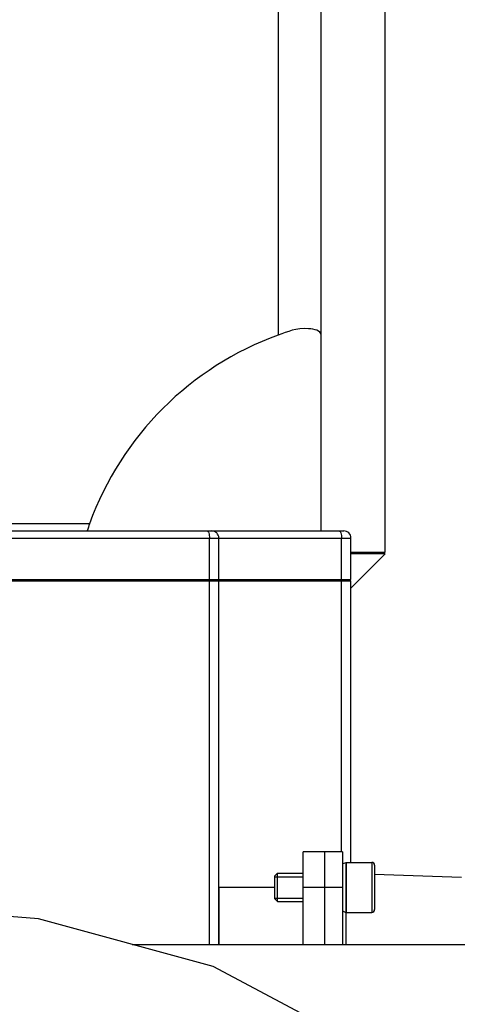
# Model space of a CAD drawing. Header units: millimetres. Extents: x 0 to 11890, y 0 to 8410.
# Tile 57 of 103: x 7313 to 7374, y 2450 to 2588. Entities that reach past the tile are written whole.
import ezdxf

# ---------------------------------------------------------------- set-up
doc = ezdxf.new("R2010")
doc.units = ezdxf.units.MM
doc.header["$LTSCALE"] = 653.95
doc.layers.get('0').update_dxf_attribs({"linetype": 'CONTINUOUS'})
for name, color, linetype in [('304105000033DXF_CONTINUOUS_LINE', 7, 'CONTINUOUS'), ('304105000046DXF_CONTINUOUS_LINE', 7, 'CONTINUOUS'), ('304105000049DXF_CONTINUOUS_LINE', 7, 'CONTINUOUS'), ('304110000233DXF_CONTINUOUS_LINE', 7, 'CONTINUOUS'), ('304304000001DXF_CONTINUOUS_LINE', 7, 'CONTINUOUS'), ('501023000016DXF_CONTINUOUS_LINE', 7, 'CONTINUOUS'), ('604006000001DXF_CONTINUOUS_LINE', 7, 'CONTINUOUS'), ('R50-1TANHUANDXF_CONTINUOUS_LINE', 7, 'CONTINUOUS'), ('运动范围_DXF_DIMENSION', 7, 'CONTINUOUS')]:
    doc.layers.add(name, color=color, linetype=linetype)
doc.styles.get("Standard").update_dxf_attribs({"font": 'txt', "width": 0.7})
doc.dimstyles.new('DIMSTYLE_6', dxfattribs={"dimtxt": 100, "dimasz": 60, "dimexe": 2, "dimexo": 0.2, "dimtad": 1, "dimdsep": 46, "dimtxsty": 'Standard', "dimblk": '_FILLED', "dimblk1": '_FILLED', "dimblk2": '_FILLED', "dimcen": 0.09, "dimclrt": 5, "dimazin": 2, "dimtp": 0.01, "dimtm": 0.01, "dimtfac": 1, "dimtofl": 0, "dimtmove": 0, "dimatfit": 3, "dimldrblk": '_FILLED', "dimfxl": 0, "dimtolj": 1, "dimarcsym": 0})

# ---------------------------------------------------------------- blocks, each defined once
blk = doc.blocks.new('_FILLED')
at = {"color": 0, "linetype": 'ByBlock'}
blk.add_solid([(0, 0), (-1, 0.1167), (-1, -0.1167)], dxfattribs=at)
blk = doc.blocks.new('*D32')
at = {"layer": '运动范围_DXF_DIMENSION', "color": 2, "linetype": 'Continuous', "transparency": 16777216}
for p, q in [((7110.32, 2268.78), (8176.66, 2729.53)), ((7641.5, 2498.29), (7110.32, 2268.78)), ((7641.5, 2498.29), (7641.5, 2498.29))]:
    blk.add_line(p, q, dxfattribs=at)
at = {"layer": '运动范围_DXF_DIMENSION', "color": 2, "linetype": 'Continuous', "transparency": 16777216, "xscale": 60, "yscale": 60, "zscale": 60, "rotation": 203.3686413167}
blk.add_blockref('_FILLED', (7641.5, 2498.29), dxfattribs=at)
blk = doc.blocks.new('*D33')
at = {"layer": '运动范围_DXF_DIMENSION', "color": 2, "linetype": 'Continuous', "transparency": 16777216}
for p, q in [((7110.32, 2268.78), (9496.4, 2841.39)), ((9066.77, 2738.28), (7110.32, 2268.78)), ((9066.77, 2738.28), (9066.77, 2738.28))]:
    blk.add_line(p, q, dxfattribs=at)
at = {"layer": '运动范围_DXF_DIMENSION', "color": 2, "linetype": 'Continuous', "transparency": 16777216, "xscale": 60, "yscale": 60, "zscale": 60, "rotation": 193.4941138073}
blk.add_blockref('_FILLED', (9066.77, 2738.28), dxfattribs=at)

msp = doc.modelspace()

# ---------------------------------------------------------------- linework, layer by layer
at = {"color": 2, "linetype": 'Continuous'}
msp.add_circle((7110.316, 2268.777), 578.65, dxfattribs=at)
at = {"layer": '304105000033DXF_CONTINUOUS_LINE', "color": 9, "linetype": 'Continuous'}
for p, q in [((7349.316, 2695.777), (7349.316, 2544.238)), ((7322.856, 2517.777), (7309.365, 2517.777))]:
    msp.add_line(p, q, dxfattribs=at)
at = {"layer": '304105000033DXF_CONTINUOUS_LINE', "color": 7, "linetype": 'Continuous'}
for p, q in [((7355.316, 2516.777), (7355.316, 2695.777)), ((7364.316, 2513.777), (7364.316, 2695.777)), ((7359.505, 2513.777), (7364.316, 2513.777)), ((7359.505, 2508.765), (7364.316, 2513.577)), ((7364.316, 2513.577), (7359.505, 2513.577))]:
    msp.add_line(p, q, dxfattribs=at)
for centre, radius, start, end in [((7364.316, 2502.777), 44.091, 109.88948, 160.11052), ((7340.151, 2511.515), 18.394, 160.09776, 163.39135)]:
    msp.add_arc(centre, radius, start, end, dxfattribs=at)
msp.add_open_spline([(7355.316, 2544.238), (7355.316, 2544.895), (7352.28, 2545.474), (7350.675, 2544.729), (7349.316, 2544.238)], degree=3, knots=[0, 0, 0, 0, 0.3124626, 1, 1, 1, 1], dxfattribs=at)
at = {"layer": '304105000046DXF_CONTINUOUS_LINE', "color": 7, "linetype": 'Continuous'}
for p, q in [((7352.816, 2458.777), (7352.816, 2471.777)), ((7355.816, 2471.777), (7352.816, 2471.777)), ((7355.816, 2471.777), (7355.816, 2458.777))]:
    msp.add_line(p, q, dxfattribs=at)
at = {"layer": '304105000046DXF_CONTINUOUS_LINE', "color": 9, "linetype": 'Continuous'}
msp.add_line((7355.816, 2466.777), (7352.816, 2466.777), dxfattribs=at)
at = {"layer": '304105000049DXF_CONTINUOUS_LINE', "color": 7, "linetype": 'Continuous'}
msp.add_line((7328.83, 2458.777), (7405.816, 2458.777), dxfattribs=at)
at = {"layer": '304110000233DXF_CONTINUOUS_LINE', "color": 7, "linetype": 'Continuous'}
for p, q in [((7358.316, 2471.777), (7355.816, 2471.777)), ((7358.316, 2471.777), (7358.316, 2458.777)), ((7362.816, 2468.62), (7375.016, 2468.194)), ((7341.016, 2458.777), (7341.016, 2466.777)), ((7348.816, 2466.777), (7341.016, 2466.777))]:
    msp.add_line(p, q, dxfattribs=at)
at = {"layer": '304110000233DXF_CONTINUOUS_LINE', "color": 9, "linetype": 'Continuous'}
for p, q in [((7358.316, 2466.777), (7355.816, 2466.777)), ((7358.799, 2463.345), (7358.799, 2458.777))]:
    msp.add_line(p, q, dxfattribs=at)
at = {"layer": '304304000001DXF_CONTINUOUS_LINE', "color": 7, "linetype": 'Continuous'}
for p, q in [((7152.128, 2516.777), (7358.504, 2516.777)), ((7340.977, 2509.977), (7340.977, 2515.777)), ((7359.505, 2509.977), (7359.505, 2515.777)), ((7151.128, 2509.977), (7359.504, 2509.977)), ((7151.128, 2509.777), (7359.504, 2509.777)), ((7340.258, 2509.777), (7340.258, 2509.977)), ((7340.977, 2458.777), (7340.977, 2509.777)), ((7358.786, 2509.777), (7358.786, 2509.977)), ((7359.505, 2470.277), (7359.505, 2509.777))]:
    msp.add_line(p, q, dxfattribs=at)
at = {"layer": '304304000001DXF_CONTINUOUS_LINE', "color": 9, "linetype": 'Continuous'}
for p, q in [((7151.128, 2515.777), (7359.505, 2515.777)), ((7339.661, 2509.977), (7339.661, 2515.777)), ((7358.189, 2509.977), (7358.189, 2515.777)), ((7339.661, 2458.777), (7339.661, 2509.777)), ((7358.189, 2471.777), (7358.189, 2509.777))]:
    msp.add_line(p, q, dxfattribs=at)
at = {"layer": '304304000001DXF_CONTINUOUS_LINE', "color": 7, "linetype": 'Continuous'}
for centre in [(7339.977, 2515.777), (7358.505, 2515.777)]:
    msp.add_arc(centre, 1, 0, 90.00223, dxfattribs=at)
at = {"layer": '304304000001DXF_CONTINUOUS_LINE', "color": 9, "linetype": 'Continuous'}
for points in [[(7339.319, 2516.777), (7339.369, 2516.777), (7339.486, 2516.682), (7339.534, 2516.561), (7339.561, 2516.484)], [(7357.847, 2516.777), (7357.897, 2516.777), (7358.014, 2516.682), (7358.062, 2516.561), (7358.088, 2516.484)]]:
    msp.add_open_spline(points, degree=3, knots=[0, 0, 0, 0, 0.3821825, 1, 1, 1, 1], dxfattribs=at)
for points in [[(7339.561, 2516.484), (7339.638, 2516.259), (7339.661, 2516.015), (7339.661, 2515.777)], [(7358.088, 2516.484), (7358.165, 2516.259), (7358.189, 2516.015), (7358.189, 2515.777)]]:
    msp.add_open_spline(points, degree=3, dxfattribs=at)
at = {"layer": '501023000016DXF_CONTINUOUS_LINE', "color": 7, "linetype": 'Continuous'}
for p, q in [((7358.816, 2470.277), (7358.816, 2463.277)), ((7358.816, 2470.277), (7362.416, 2470.277)), ((7362.816, 2469.877), (7362.816, 2463.677)), ((7348.816, 2468.377), (7349.216, 2468.777)), ((7348.816, 2465.177), (7348.816, 2468.377)), ((7349.216, 2464.777), (7349.216, 2468.777)), ((7349.216, 2468.777), (7352.816, 2468.777)), ((7348.816, 2465.177), (7349.216, 2464.777)), ((7349.216, 2464.777), (7352.816, 2464.777)), ((7358.816, 2463.277), (7362.416, 2463.277))]:
    msp.add_line(p, q, dxfattribs=at)
at = {"layer": '501023000016DXF_CONTINUOUS_LINE', "color": 9, "linetype": 'Continuous'}
msp.add_line((7362.416, 2470.277), (7362.416, 2463.277), dxfattribs=at)
at = {"layer": '501023000016DXF_CONTINUOUS_LINE', "color": 2, "linetype": 'Continuous'}
for p, q in [((7348.816, 2468.277), (7352.816, 2468.277)), ((7348.816, 2465.277), (7352.816, 2465.277))]:
    msp.add_line(p, q, dxfattribs=at)
at = {"layer": '501023000016DXF_CONTINUOUS_LINE', "color": 7, "linetype": 'Continuous'}
for centre, start, end in [((7362.416, 2469.877), 0, 90), ((7362.416, 2463.677), 270, 360)]:
    msp.add_arc(centre, 0.4, start, end, dxfattribs=at)
at = {"layer": '604006000001DXF_CONTINUOUS_LINE', "color": 7, "linetype": 'Continuous'}
for p, q in [((7358.316, 2470.058), (7358.766, 2470.277)), ((7358.766, 2470.277), (7358.766, 2463.277)), ((7358.766, 2470.277), (7358.816, 2470.174)), ((7358.316, 2463.496), (7358.766, 2463.277)), ((7358.766, 2463.277), (7358.816, 2463.381))]:
    msp.add_line(p, q, dxfattribs=at)
at = {"layer": 'R50-1TANHUANDXF_CONTINUOUS_LINE', "color": 7, "linetype": 'Continuous'}
msp.add_lwpolyline([(7409.129, 2348.777), (7408.13, 2363.333), (7402.2, 2388.656), (7392.315, 2410.706), (7378.617, 2429.394), (7361.174, 2444.511), (7340.179, 2455.67), (7315.689, 2462.375), (7291.816, 2464.277)], dxfattribs=at)

# ---------------------------------------------------------------- dimensions: what is measured, and where the dimension line sits
at = {"layer": '运动范围_DXF_DIMENSION', "color": 2, "linetype": 'Continuous'}
for mpoint, picture, middle in [((9066.769, 2738.284), '*D33', (9150.228, 2784.022)), ((7641.502, 2498.294), '*D32', (7716.939, 2558.123))]:
    dim = msp.add_radius_dim(center=(7110.316, 2268.777), mpoint=mpoint, text='R<>', dimstyle='DIMSTYLE_6', override={"dimpost": '<>'}, dxfattribs=at)
    dim.commit()
    dim.dimension.update_dxf_attribs({"geometry": picture, "text_midpoint": middle, "dimtype": 164})

doc.saveas('drawing.dxf')
